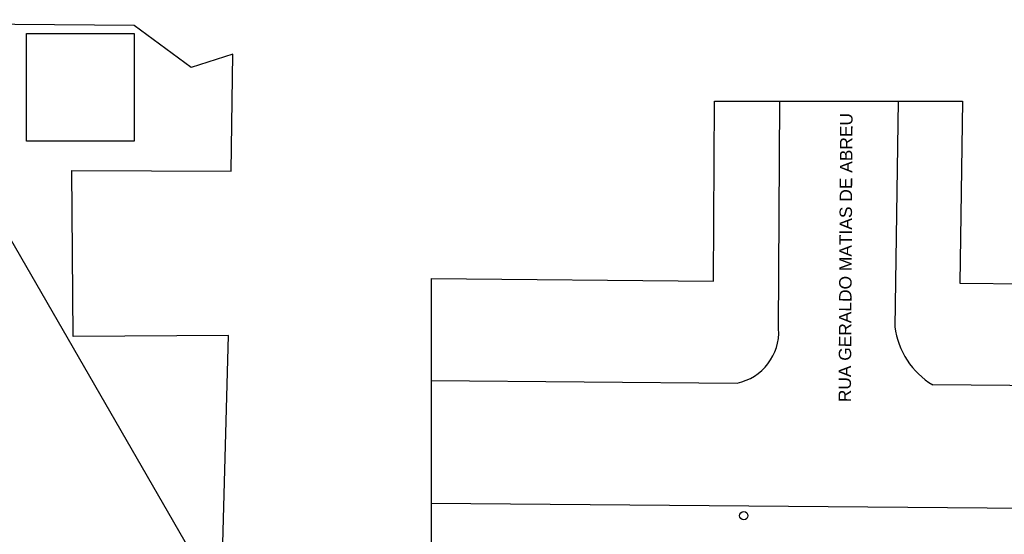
# Model space of a CAD drawing. Header units: millimetres. Extents: x -109 to 627, y -178 to 173.
# Tile 92 of 178: x 136 to 196, y -42 to -11. Entities that reach past the tile are written whole.
import ezdxf

# ---------------------------------------------------------------- set-up
doc = ezdxf.new("R2010")
doc.units = ezdxf.units.MM
doc.linetypes.add('ACAD_ISO04W100', pattern=[30, 24, -3, 0, -3])
for name, color, linetype in [('BLOCOS', 3, 'Continuous'), ('FORMATO', 6, 'Continuous'), ('MEIOFIO', 2, 'Continuous')]:
    doc.layers.add(name, color=color, linetype=linetype)
doc.styles.get("Standard").update_dxf_attribs({"font": 'arial.ttf'})

msp = doc.modelspace()

# ---------------------------------------------------------------- linework, layer by layer
at = {"color": 1, "linetype": 'ACAD_ISO04W100', "ltscale": 15}
for p, q in [((178.46745, -15.72755), (193.44434, -15.72755)), ((161.3435, -26.43448), (161.3435, -46.43524))]:
    msp.add_line(p, q, dxfattribs=at)
at = {"color": 1}
msp.add_lwpolyline([(132.04813, -17.35263), (148.65256, -46.1144), (149.11478, -29.871), (139.72265, -29.94062), (139.64828, -19.90834), (149.25795, -19.93771), (149.35971, -12.87725), (146.85012, -13.68814), (143.40674, -11.15803), (102.49108, -10.8005)], dxfattribs=at)
at = {"color": 3}
msp.add_lwpolyline([(136.89793, -11.62799), (143.39793, -11.62799), (143.39793, -18.12799), (136.89793, -18.12799)], close=True, dxfattribs=at)
at = {"color": 2}
msp.add_circle((180.23203, -40.75451), 0.25, dxfattribs=at)
at = {"layer": 'BLOCOS'}
for p, q in [((161.3435, -26.43448), (178.40449, -26.58356)), ((193.28003, -26.71354), (252.98052, -27.23521))]:
    msp.add_line(p, q, dxfattribs=at)
for points in [[(178.40449, -26.58356), (178.46745, -15.72755)], [(193.44434, -15.72755), (193.28003, -26.71354)]]:
    msp.add_lwpolyline(points, dxfattribs=at)
at = {"layer": 'MEIOFIO'}
for p, q in [((161.3435, -32.58471), (179.83243, -32.74627)), ((161.3435, -39.98946), (274.80155, -40.98088))]:
    msp.add_line(p, q, dxfattribs=at)
for points in [[(182.33938, -29.47002), (182.41909, -15.72755)], [(189.5539, -15.72755), (189.3622, -29.34576)], [(256.89707, -16.05338), (256.74032, -31.11822), (254.41648, -33.398), (191.65176, -32.84955)]]:
    msp.add_lwpolyline(points, dxfattribs=at)
for centre, radius, start, end in [((179.18775, -29.6557), 3.15709, 281.7826028, 3.3717421), ((194.06617, -28.77189), 4.73885, 186.9555596, 239.3698744)]:
    msp.add_arc(centre, radius, start, end, dxfattribs=at)

# ---------------------------------------------------------------- texts
at = {"layer": 'FORMATO', "color": 3}
msp.add_text('RUA GERALDO MATIAS DE ABREU', height=0.75, rotation=89.6676903, dxfattribs=at).set_placement((186.70404, -33.90162))

doc.saveas('drawing.dxf')
